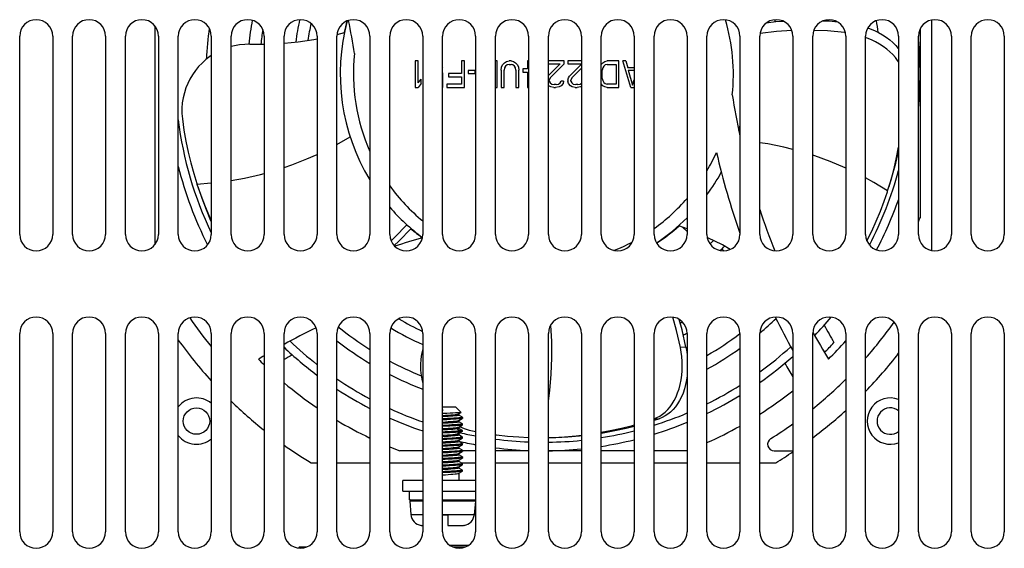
# Model space of a CAD drawing. Extents: x -4139 to -1089, y -1564 to 1941.
# Tile 3 of 160: x -3184 to -3035, y -680 to -600. Entities that reach past the tile are written whole.
import ezdxf

# ---------------------------------------------------------------- set-up
doc = ezdxf.new("R2010")
doc.units = 0
doc.header["$LTSCALE"] = 23.1
for name, color, linetype in [('E_FENGSHANZHAO_D120_2_10_1', 7, 'CONTINUOUS'), ('E_FENGSHANZHAO_D120_2_5_1_', 7, 'CONTINUOUS'), ('E_FENGSHANZHAO_D120_2_6_1_', 7, 'CONTINUOUS'), ('E_FENGSHANZHAO_D120_2_7_1_', 7, 'CONTINUOUS'), ('E_FENGSHANZHAO_D120_2_8_1_', 7, 'CONTINUOUS'), ('E_FENGSHANZHAO_D120_2_9_1_', 7, 'CONTINUOUS'), ('FAN_ADDA_AD1224UB-F51_4_1_', 7, 'CONTINUOUS'), ('LDZHJ_SZCYZT_M5X12_3_1_AM_', 7, 'CONTINUOUS'), ('LDZHJ_SZCYZT_M6X14_3_1_AM_', 7, 'CONTINUOUS'), ('SE5M_BASE_FAN_A_3_11_1_AM_', 7, 'CONTINUOUS'), ('SE5M_BASE_FAN_A_3_12_1_AM_', 7, 'CONTINUOUS'), ('SE5M_BASE_FAN_A_3_1_1_AM_0', 7, 'CONTINUOUS'), ('SE5M_BASE_P3_A_3_1_AM_0', 7, 'CONTINUOUS')]:
    doc.layers.add(name, color=color, linetype=linetype)

msp = doc.modelspace()

# ---------------------------------------------------------------- linework, layer by layer
at = {"layer": 'E_FENGSHANZHAO_D120_2_10_1', "color": 7}
for start, end in [(187.1479, 205.5267), (332.3458, 344.8249), (226.5137, 232.0435), (306.0277, 312.2371), (235.872, 241.8803), (296.3918, 302.2965), (245.3268, 250.8698), (287.5067, 292.9934), (256.9706, 259.392), (279.0391, 284.2967), (262.5183, 267.6844), (270.7719, 275.9259)]:
    msp.add_arc((-3105.14, -608.48), 55.7, start, end, dxfattribs=at)
at = {"layer": 'E_FENGSHANZHAO_D120_2_5_1_', "color": 7}
for p, q in [((-3084.1, -631.62), (-3083.39, -632.31)), ((-3079.48, -633.61), (-3079.42, -633.66)), ((-3078.13, -634.92), (-3077.81, -635.23))]:
    msp.add_line(p, q, dxfattribs=at)
at = {"layer": 'E_FENGSHANZHAO_D120_2_6_1_', "color": 7}
for start, end in [(164.8289, 168.1915), (303.8168, 311.8214), (229.3982, 233.5271)]:
    msp.add_arc((-3105.14, -608.48), 30.8, start, end, dxfattribs=at)
at = {"layer": 'E_FENGSHANZHAO_D120_2_7_1_', "color": 7}
for radius, start, end in [(37.8, 167.3948, 172.6173), (36, 12.669, 13.2376), (36, 167.6868, 171.8208), (36, 314.4587, 315.6418), (37.8, 315.0622, 316.4717)]:
    msp.add_arc((-3105.14, -608.48), radius, start, end, dxfattribs=at)
at = {"layer": 'E_FENGSHANZHAO_D120_2_8_1_', "color": 7}
for radius, start, end in [(44.8, 169.5205, 174.1908), (44.8, 10.1927, 10.4376), (43, 170.992, 173.9576), (43, 239.4306, 244.8385), (43, 298.7902, 299.2809), (44.8, 238.9676, 245.9582), (44.8, 298.1951, 299.0523)]:
    msp.add_arc((-3105.14, -608.48), radius, start, end, dxfattribs=at)
at = {"layer": 'E_FENGSHANZHAO_D120_2_9_1_', "color": 7}
for radius, start, end in [(51.05, 7.1268, 9.1278), (51.05, 172.1763, 177.434), (51.05, 309.9317, 313.6044), (49.25, 230.9333, 237.7908), (49.25, 300.1806, 307.1608), (51.05, 232.2422, 239.0434), (51.05, 299.0017, 305.6505), (49.25, 241.822, 247.9372), (51.05, 242.8956, 249.0451), (51.05, 295.1263, 295.2227)]:
    msp.add_arc((-3105.14, -608.48), radius, start, end, dxfattribs=at)
at = {"layer": 'FAN_ADDA_AD1224UB-F51_4_1_', "color": 2}
for p, q in [((-3059.52, -601.95), (-3059.57, -602.17)), ((-3136.39, -619.11), (-3134.39, -617.96)), ((-3157.57, -625.1), (-3155.39, -624.94)), ((-3083.57, -649.79), (-3084.41, -649.83)), ((-3088.39, -660.65), (-3087.61, -660.62))]:
    msp.add_line(p, q, dxfattribs=at)
at = {"layer": 'FAN_ADDA_AD1224UB-F51_4_1_', "color": 7}
for p, q in [((-3048.14, -601.65), (-3048.14, -630.21)), ((-3136.37, -602.46), (-3135.23, -602.17)), ((-3059.45, -602.18), (-3059.57, -602.17)), ((-3149.58, -603.96), (-3147.39, -603.96)), ((-3124.53, -606.48), (-3124.53, -610.48)), ((-3124.08, -606.48), (-3124.53, -606.48)), ((-3124.08, -609.8), (-3124.08, -606.48)), ((-3120.39, -607.45), (-3120.37, -607.5)), ((-3120.39, -607.5), (-3120.37, -607.5)), ((-3117.55, -606.48), (-3117.55, -608.36)), ((-3117.1, -606.48), (-3117.55, -606.48)), ((-3117.1, -610.48), (-3117.1, -606.48)), ((-3112.12, -606.48), (-3112.39, -606.48)), ((-3112.12, -610.48), (-3112.12, -606.48)), ((-3111.53, -607.85), (-3111.46, -607.42)), ((-3111.53, -607.85), (-3111.53, -610.48)), ((-3111.46, -607.42), (-3111.31, -607.08)), ((-3111.31, -607.08), (-3111.01, -606.74)), ((-3111.01, -607.5), (-3111.08, -607.85)), ((-3111.08, -610.48), (-3111.08, -607.85)), ((-3111.01, -606.74), (-3110.71, -606.57)), ((-3110.86, -607.25), (-3111.01, -607.5)), ((-3110.64, -607.08), (-3110.86, -607.25)), ((-3110.71, -606.57), (-3110.34, -606.48)), ((-3110.34, -606.99), (-3110.64, -607.08)), ((-3110.04, -606.48), (-3110.34, -606.48)), ((-3110.34, -606.99), (-3110.04, -606.99)), ((-3110.04, -606.48), (-3109.67, -606.57)), ((-3109.75, -607.08), (-3110.04, -606.99)), ((-3109.52, -607.25), (-3109.75, -607.08)), ((-3109.67, -606.57), (-3109.38, -606.74)), ((-3109.38, -607.5), (-3109.52, -607.25)), ((-3109.38, -606.74), (-3109.08, -607.08)), ((-3109.3, -607.85), (-3109.38, -607.5)), ((-3109.3, -607.85), (-3109.3, -610.48)), ((-3109.08, -607.08), (-3108.93, -607.42)), ((-3108.93, -607.42), (-3108.86, -607.85)), ((-3108.86, -610.48), (-3108.86, -607.85)), ((-3108.26, -607.67), (-3108.26, -608.19)), ((-3107.52, -607.67), (-3108.26, -607.67)), ((-3107.52, -606.48), (-3107.52, -607.67)), ((-3107.39, -606.48), (-3107.52, -606.48)), ((-3102.02, -606.48), (-3104.39, -606.48)), ((-3104.39, -608.7), (-3102.62, -606.91)), ((-3104.39, -606.91), (-3102.62, -606.91)), ((-3102.02, -606.91), (-3104.1, -609.04)), ((-3102.02, -606.91), (-3102.02, -606.48)), ((-3101.43, -606.48), (-3101.43, -606.91)), ((-3099.39, -606.48), (-3101.43, -606.48)), ((-3101.43, -606.91), (-3099.39, -606.91)), ((-3101.21, -608.78), (-3099.39, -606.95)), ((-3099.39, -607.56), (-3100.83, -609.04)), ((-3096.39, -607.01), (-3096.16, -606.74)), ((-3096.16, -607.5), (-3096.23, -607.85)), ((-3096.23, -609.12), (-3096.23, -607.85)), ((-3096.16, -606.74), (-3095.86, -606.57)), ((-3096.01, -607.25), (-3096.16, -607.5)), ((-3095.78, -607.08), (-3096.01, -607.25)), ((-3095.86, -606.57), (-3095.49, -606.48)), ((-3095.49, -606.99), (-3095.78, -607.08)), ((-3093.7, -606.48), (-3095.49, -606.48)), ((-3095.49, -606.99), (-3094.15, -606.99)), ((-3094.15, -606.99), (-3094.15, -609.97)), ((-3093.7, -610.48), (-3093.7, -606.48)), ((-3091.92, -610.48), (-3093.11, -606.48)), ((-3092.66, -606.48), (-3093.11, -606.48)), ((-3092.66, -606.48), (-3092.37, -607.5)), ((-3091.39, -607.5), (-3092.37, -607.5)), ((-3092.29, -607.85), (-3091.63, -610.14)), ((-3092.29, -607.85), (-3091.39, -607.85)), ((-3124.08, -609.8), (-3123.64, -609.21)), ((-3123.64, -609.89), (-3123.64, -609.21)), ((-3120.37, -608.27), (-3120.39, -608.27)), ((-3120.37, -610.48), (-3120.37, -608.27)), ((-3119.48, -608.36), (-3119.48, -608.87)), ((-3117.55, -608.36), (-3119.48, -608.36)), ((-3119.48, -608.87), (-3117.55, -608.87)), ((-3117.55, -608.87), (-3117.55, -609.97)), ((-3116.51, -607.93), (-3116.51, -608.36)), ((-3115.47, -607.93), (-3116.51, -607.93)), ((-3116.51, -608.36), (-3115.47, -608.36)), ((-3115.47, -608.36), (-3115.47, -607.93)), ((-3108.26, -608.19), (-3107.52, -608.19)), ((-3107.52, -608.19), (-3107.52, -610.48)), ((-3104.1, -609.04), (-3104.25, -609.38)), ((-3104.25, -609.55), (-3104.25, -609.38)), ((-3101.43, -609.38), (-3101.35, -609.04)), ((-3101.43, -609.38), (-3101.43, -609.55)), ((-3101.35, -609.04), (-3101.21, -608.78)), ((-3100.83, -609.04), (-3100.98, -609.38)), ((-3100.98, -609.55), (-3100.98, -609.38)), ((-3096.23, -609.12), (-3096.16, -609.46)), ((-3091.63, -610.14), (-3091.39, -609.33)), ((-3124.53, -610.48), (-3124.08, -610.48)), ((-3123.64, -609.89), (-3124.08, -610.48)), ((-3120.39, -610.48), (-3120.37, -610.48)), ((-3119.77, -609.97), (-3119.77, -610.48)), ((-3117.55, -609.97), (-3119.77, -609.97)), ((-3119.77, -610.48), (-3117.1, -610.48)), ((-3112.39, -610.48), (-3112.12, -610.48)), ((-3111.53, -610.48), (-3111.08, -610.48)), ((-3109.3, -610.48), (-3108.86, -610.48)), ((-3107.52, -610.48), (-3107.39, -610.48)), ((-3104.33, -610.23), (-3104.39, -610.15)), ((-3104.03, -610.4), (-3104.33, -610.23)), ((-3104.25, -609.55), (-3104.1, -609.8)), ((-3104.1, -609.8), (-3103.88, -609.97)), ((-3103.58, -610.48), (-3104.03, -610.4)), ((-3103.88, -609.97), (-3103.51, -610.06)), ((-3103.58, -610.48), (-3103.29, -610.48)), ((-3103.21, -610.06), (-3103.51, -610.06)), ((-3102.77, -610.4), (-3103.29, -610.48)), ((-3103.21, -610.06), (-3102.84, -609.97)), ((-3102.84, -609.97), (-3102.62, -609.8)), ((-3102.47, -610.23), (-3102.77, -610.4)), ((-3102.62, -609.8), (-3102.47, -609.55)), ((-3102.1, -609.55), (-3102.47, -609.55)), ((-3102.17, -609.89), (-3102.47, -610.23)), ((-3102.1, -609.55), (-3102.17, -609.89)), ((-3101.35, -609.89), (-3101.43, -609.55)), ((-3101.06, -610.23), (-3101.35, -609.89)), ((-3100.76, -610.4), (-3101.06, -610.23)), ((-3100.98, -609.55), (-3100.83, -609.8)), ((-3100.83, -609.8), (-3100.61, -609.97)), ((-3100.31, -610.48), (-3100.76, -610.4)), ((-3100.61, -609.97), (-3100.24, -610.06)), ((-3100.31, -610.48), (-3100.02, -610.48)), ((-3099.94, -610.06), (-3100.24, -610.06)), ((-3099.5, -610.4), (-3100.02, -610.48)), ((-3099.94, -610.06), (-3099.57, -609.97)), ((-3099.57, -609.97), (-3099.39, -609.83)), ((-3099.39, -610.34), (-3099.5, -610.4)), ((-3096.16, -610.23), (-3096.39, -609.96)), ((-3096.16, -609.46), (-3096.01, -609.72)), ((-3095.86, -610.4), (-3096.16, -610.23)), ((-3096.01, -609.72), (-3095.78, -609.89)), ((-3095.49, -610.48), (-3095.86, -610.4)), ((-3095.78, -609.89), (-3095.49, -609.97)), ((-3094.15, -609.97), (-3095.49, -609.97)), ((-3095.49, -610.48), (-3093.7, -610.48)), ((-3091.92, -610.48), (-3091.39, -610.48)), ((-3157.6, -625.01), (-3157.57, -625.1)), ((-3053.08, -626.26), (-3053.05, -626.15)), ((-3083.39, -631.89), (-3084.65, -631.41)), ((-3088.39, -660.86), (-3087.61, -660.62)), ((-3115.6, -662.52), (-3115.39, -662.56)), ((-3123.39, -665.48), (-3126.87, -665.48)), ((-3115.39, -665.48), (-3117.39, -665.48)), ((-3107.39, -665.48), (-3112.39, -665.48)), ((-3099.39, -665.48), (-3104.39, -665.48)), ((-3091.39, -665.48), (-3096.39, -665.48)), ((-3083.41, -665.48), (-3088.39, -665.48)), ((-3070.21, -665.48), (-3067.39, -665.48))]:
    msp.add_line(p, q, dxfattribs=at)
for points in [[(-3060.59, -600.6), (-3061.87, -600.48), (-3062.88, -600.44)], [(-3067.54, -601.88), (-3069.84, -602.04), (-3072.36, -602.34)], [(-3068.76, -600.5), (-3069.95, -600.58), (-3071.42, -600.76)], [(-3059.57, -602.17), (-3062.13, -601.93), (-3064.23, -601.85)], [(-3056.05, -601.48), (-3055.69, -601.61), (-3055.05, -601.88), (-3054.42, -602.19), (-3053.81, -602.53), (-3053.25, -602.9), (-3052.72, -603.3), (-3052.25, -603.7), (-3051.82, -604.13), (-3051.43, -604.57), (-3051.39, -604.63)], [(-3144.39, -603.8), (-3142.27, -603.59), (-3139.88, -603.23), (-3139.39, -603.13)], [(-3051.39, -606.62), (-3051.53, -606.39), (-3051.87, -605.94), (-3052.26, -605.5), (-3052.69, -605.08), (-3053.17, -604.67), (-3053.7, -604.29), (-3054.26, -603.92), (-3054.86, -603.59), (-3055.48, -603.29), (-3056.12, -603.02), (-3056.39, -602.92)], [(-3149.58, -603.96), (-3150.34, -603.97), (-3151.11, -604.04), (-3151.9, -604.18), (-3152.39, -604.3)], [(-3155.39, -605.66), (-3155.61, -605.8), (-3156.23, -606.28), (-3156.8, -606.79), (-3157.33, -607.34), (-3157.81, -607.94), (-3158.25, -608.57), (-3158.64, -609.23), (-3158.96, -609.89), (-3159.24, -610.57), (-3159.47, -611.3), (-3159.65, -612.06), (-3159.78, -612.84), (-3159.84, -613.63), (-3159.84, -614.43), (-3159.77, -615.23)], [(-3159.77, -615.23), (-3159.53, -616.93), (-3159.24, -618.61), (-3158.9, -620.26), (-3158.5, -621.89), (-3158.06, -623.51), (-3157.6, -625.01)], [(-3053.05, -626.15), (-3052.53, -624.45), (-3052.08, -622.77), (-3051.7, -621.1), (-3051.39, -619.55)], [(-3052.83, -625.48), (-3052.29, -623.7), (-3051.81, -621.93), (-3051.4, -620.18), (-3051.39, -620.14)], [(-3157.57, -625.1), (-3156.98, -626.81), (-3156.34, -628.48), (-3155.66, -630.09), (-3155.39, -630.68)], [(-3157.45, -625.48), (-3156.84, -627.24), (-3156.19, -628.96), (-3155.49, -630.61), (-3155.39, -630.83)], [(-3056.19, -633.72), (-3056.18, -633.71), (-3055.45, -632.22), (-3054.77, -630.72), (-3054.15, -629.21), (-3053.57, -627.68), (-3053.08, -626.26)], [(-3128.19, -633.71), (-3127.6, -633.16), (-3125.78, -631.28)], [(-3127.73, -634.42), (-3127, -633.74), (-3125.15, -631.83)], [(-3076.86, -635.01), (-3078.05, -634.33), (-3080.23, -633.23), (-3080.35, -633.18)], [(-3084.41, -649.83), (-3084.99, -647.28), (-3085.55, -645.26)], [(-3083.57, -649.79), (-3084.16, -647.16), (-3084.6, -645.6)], [(-3123.39, -650.05), (-3123.4, -650.07), (-3123.57, -650.83), (-3123.69, -651.62), (-3123.74, -652.44), (-3123.72, -653.27), (-3123.64, -654.1), (-3123.49, -654.89), (-3123.39, -655.27)], [(-3088.39, -660.63), (-3087.97, -660.46), (-3087.53, -660.22), (-3087.1, -659.94), (-3086.7, -659.61), (-3086.33, -659.24), (-3085.97, -658.82), (-3085.64, -658.36), (-3085.34, -657.85), (-3085.07, -657.3), (-3084.82, -656.71), (-3084.61, -656.08), (-3084.44, -655.42), (-3084.31, -654.74), (-3084.21, -654.04), (-3084.15, -653.35), (-3084.14, -652.65), (-3084.15, -651.94), (-3084.2, -651.23), (-3084.29, -650.53), (-3084.41, -649.83)], [(-3083.57, -649.79), (-3083.45, -650.5), (-3083.39, -650.97)], [(-3083.39, -654.14), (-3083.48, -654.75), (-3083.61, -655.44), (-3083.79, -656.1), (-3084.01, -656.73), (-3084.25, -657.32), (-3084.53, -657.87), (-3084.84, -658.37), (-3085.17, -658.83), (-3085.52, -659.25), (-3085.9, -659.61), (-3086.3, -659.93), (-3086.72, -660.21), (-3087.16, -660.44), (-3087.61, -660.62)], [(-3096.39, -662.68), (-3095.02, -662.42), (-3093.33, -662.05), (-3091.67, -661.63), (-3091.39, -661.55)], [(-3117.83, -661.81), (-3117.15, -662.09), (-3116.39, -662.34), (-3115.6, -662.52)], [(-3112.39, -663.04), (-3112.23, -663.06), (-3110.55, -663.25), (-3108.88, -663.38), (-3107.39, -663.45)], [(-3096.39, -662.78), (-3096.1, -662.74), (-3094.35, -662.41), (-3092.62, -662.04), (-3091.39, -661.73)], [(-3104.39, -663.46), (-3103.73, -663.45), (-3101.95, -663.36), (-3100.2, -663.21), (-3099.39, -663.11)], [(-3104.39, -663.47), (-3103.28, -663.45), (-3101.44, -663.36), (-3099.65, -663.21), (-3099.39, -663.18)]]:
    msp.add_lwpolyline(points, dxfattribs=at)
at = {"layer": 'FAN_ADDA_AD1224UB-F51_4_1_', "color": 2}
for points in [[(-3067.39, -619.86), (-3068.77, -619.52), (-3071.17, -619.03), (-3072.39, -618.85)], [(-3144.39, -622.59), (-3143.23, -622.2), (-3140.93, -621.3), (-3139.39, -620.61)], [(-3059.39, -622.67), (-3059.48, -622.63), (-3061.74, -621.67), (-3064.05, -620.84), (-3064.39, -620.73)], [(-3152.39, -624.56), (-3150.35, -624.2), (-3147.95, -623.66), (-3147.39, -623.5)], [(-3053.05, -626.15), (-3055.13, -624.87), (-3056.39, -624.18)], [(-3104.39, -657.95), (-3104.16, -656.34), (-3103.94, -653.89), (-3103.84, -651.42), (-3103.86, -648.95), (-3104.01, -646.48), (-3104.01, -646.42)]]:
    msp.add_lwpolyline(points, dxfattribs=at)
at = {"layer": 'FAN_ADDA_AD1224UB-F51_4_1_', "color": 7}
for centre, radius, start, end in [((-3105.14, -608.48), 30.75, 164.7723, 211.3511), ((-3242.31, -622.2), 109.88, 8.8169, 11.4748), ((-3105.14, -608.48), 57, 354.7921, 5.272), ((-2967.97, -594.76), 109.88, 188.8169, 192.1171), ((-3105.14, -608.48), 30.75, 343.9532, 345.4073), ((-2967.97, -594.76), 113.88, 192.9793, 199.3781), ((-3105.14, -608.48), 57, 194.1776, 206.9391), ((-3105.14, -608.48), 30.75, 323.6208, 331.116), ((-3105.14, -608.48), 30.75, 220.8605, 233.4883), ((-3105.14, -608.48), 57, 332.1757, 340.6138), ((-3105.14, -608.48), 30.75, 303.8201, 315.0366), ((-2967.97, -594.76), 109.88, 198.1328, 201.6086), ((-3105.14, -608.48), 61, 338.5101, 339.1356), ((-3091.42, -745.65), 116.88, 105.9073, 108.0467), ((-3105.14, -608.48), 65, 214.5652, 219.3617), ((-2967.97, -594.76), 113.88, 206.3155, 209.1939), ((-3105.14, -608.48), 57, 316.0744, 319.8142), ((-2967.97, -594.76), 107.88, 208.6462, 210.2442), ((-3105.14, -608.48), 65, 318.6057, 324.7296), ((-3091.42, -745.65), 109.88, 115.9771, 118.8214), ((-2967.97, -594.76), 109.88, 208.6733, 211.1585), ((-3105.14, -608.48), 59.86, 315.2759, 317.2664), ((-3105.14, -608.48), 61, 315, 318.6051), ((-3091.42, -745.65), 109.88, 120.6258, 121.1585), ((-3105.14, -608.48), 57, 226.4808, 233.0535), ((-3091.42, -745.65), 107.88, 118.6462, 119.4065), ((-3105.14, -608.48), 61, 225, 226.1505), ((-3105.14, -608.48), 57, 305.0798, 311.4742), ((-2967.97, -594.76), 115.88, 209.7316, 210.9197), ((-3105.14, -608.48), 61, 229.9488, 235.8329), ((-3105.14, -608.48), 65, 308.834, 314.7415), ((-3105.14, -608.48), 57, 236.7472, 242.5727), ((-3105.14, -608.48), 61, 302.48, 308.2379), ((-3105.14, -608.48), 57, 295.7364, 301.4639), ((-3105.14, -608.48), 61, 239.1801, 244.5098), ((-3105.14, -608.48), 57, 245.9253, 251.3213), ((-3105.14, -608.48), 57, 287.0892, 292.4345), ((-3105.14, -608.48), 65, 301.9527, 305.5149), ((-3105.14, -608.48), 61, 293.9419, 299.1968), ((-3105.14, -608.48), 57, 257.046, 259.6369), ((-3105.14, -608.48), 57, 278.8314, 283.9605), ((-3070.21, -664.48), 1, 121.9527, 270), ((-3105.14, -608.48), 61, 247.5897, 249.1356), ((-3105.14, -608.48), 57, 262.6901, 267.7373), ((-3105.14, -608.48), 57, 270.7542, 275.79), ((-3105.14, -608.48), 61, 290.8644, 290.8892)]:
    msp.add_arc(centre, radius, start, end, dxfattribs=at)
at = {"layer": 'FAN_ADDA_AD1224UB-F51_4_1_', "color": 2}
for start, end in [(353.7669, 16.6445), (173.7669, 204.0133), (329.4297, 335.6434), (216.0215, 230.5803), (305.6421, 319.1609), (291.8075, 297.9648)]:
    msp.add_arc((-3105.14, -608.48), 28.75, start, end, dxfattribs=at)
at = {"layer": 'LDZHJ_SZCYZT_M5X12_3_1_AM_', "color": 7}
for p, q in [((-3151.19, -679.83), (-3151.25, -679.83)), ((-3151.19, -679.83), (-3151.11, -679.91)), ((-3142.09, -680.08), (-3142.22, -680.21)), ((-3141.04, -680.08), (-3142.09, -680.08)), ((-3116.53, -679.83), (-3119.25, -679.83)), ((-3117.04, -680.08), (-3118.74, -680.08))]:
    msp.add_line(p, q, dxfattribs=at)
at = {"layer": 'LDZHJ_SZCYZT_M6X14_3_1_AM_', "color": 7}
for p, q in [((-3118.39, -658.88), (-3120.39, -658.88)), ((-3120.39, -659.35), (-3120.33, -659.34)), ((-3120.33, -659.34), (-3120.39, -659.34)), ((-3120.33, -659.34), (-3120.39, -659.34)), ((-3119.73, -659.81), (-3120.39, -659.83)), ((-3118.39, -658.88), (-3117.6, -659.67)), ((-3117.97, -659.89), (-3117.95, -659.88)), ((-3117.95, -659.88), (-3117.6, -659.68)), ((-3117.93, -659.87), (-3117.93, -660.09)), ((-3117.6, -659.67), (-3117.6, -659.68)), ((-3119.67, -660.61), (-3120.39, -660.65)), ((-3119.73, -660.77), (-3120.39, -660.8)), ((-3117.97, -660.89), (-3117.95, -660.88)), ((-3117.4, -660.39), (-3117.93, -660.08)), ((-3117.93, -660.87), (-3117.93, -661.09)), ((-3117.4, -661.39), (-3117.93, -661.08)), ((-3117.4, -660.39), (-3117.39, -660.4)), ((-3117.39, -660.55), (-3117.4, -660.57)), ((-3117.4, -661.39), (-3117.39, -661.4)), ((-3117.39, -661.55), (-3117.4, -661.57)), ((-3117.39, -660.55), (-3117.39, -660.4)), ((-3117.39, -661.55), (-3117.39, -661.4)), ((-3119.81, -661.77), (-3120.39, -661.8)), ((-3117.97, -661.89), (-3117.95, -661.88)), ((-3117.95, -661.88), (-3117.4, -661.57)), ((-3117.95, -662.88), (-3117.57, -662.67)), ((-3117.93, -661.87), (-3117.93, -662.09)), ((-3117.4, -662.39), (-3117.93, -662.08)), ((-3117.93, -662.87), (-3117.93, -663.09)), ((-3117.55, -662.46), (-3117.77, -662.48)), ((-3117.4, -661.57), (-3117.41, -661.57)), ((-3117.39, -662.55), (-3117.4, -662.57)), ((-3117.39, -662.55), (-3117.39, -662.4)), ((-3119.77, -663.77), (-3120.39, -663.8)), ((-3119.16, -663.59), (-3119.65, -663.61)), ((-3117.97, -663.89), (-3117.95, -663.88)), ((-3117.4, -663.39), (-3117.93, -663.08)), ((-3117.93, -663.87), (-3117.93, -664.09)), ((-3117.4, -664.39), (-3117.93, -664.08)), ((-3117.4, -663.57), (-3117.41, -663.57)), ((-3117.39, -663.55), (-3117.4, -663.57)), ((-3117.4, -664.39), (-3117.39, -664.4)), ((-3117.39, -663.55), (-3117.39, -663.4)), ((-3117.39, -664.55), (-3117.39, -664.4)), ((-3120.03, -664.63), (-3120.39, -664.65)), ((-3119.67, -664.76), (-3120.39, -664.8)), ((-3119.83, -665.3), (-3120.39, -665.34)), ((-3119.56, -665.76), (-3120.39, -665.8)), ((-3117.97, -664.89), (-3117.95, -664.88)), ((-3117.95, -664.88), (-3117.4, -664.57)), ((-3117.93, -664.87), (-3117.93, -665.09)), ((-3117.4, -665.39), (-3117.93, -665.08)), ((-3117.93, -665.87), (-3117.93, -666.09)), ((-3117.4, -664.57), (-3117.49, -664.59)), ((-3117.39, -664.55), (-3117.4, -664.57)), ((-3117.39, -665.55), (-3117.39, -665.4)), ((-3120.39, -666.12), (-3119.83, -666.08)), ((-3120.03, -666.63), (-3120.39, -666.65)), ((-3119.52, -666.61), (-3120.03, -666.63)), ((-3119.05, -666.58), (-3119.52, -666.61)), ((-3117.97, -666.89), (-3117.95, -666.88)), ((-3117.95, -666.88), (-3117.4, -666.57)), ((-3117.4, -666.39), (-3117.93, -666.08)), ((-3117.93, -666.87), (-3117.93, -667.09)), ((-3117.4, -667.39), (-3117.93, -667.08)), ((-3117.4, -666.57), (-3117.44, -666.58)), ((-3117.4, -666.39), (-3117.39, -666.4)), ((-3117.39, -666.55), (-3117.4, -666.57)), ((-3117.39, -666.55), (-3117.39, -666.4)), ((-3117.39, -667.55), (-3117.39, -667.4)), ((-3119.91, -667.63), (-3120.39, -667.65)), ((-3120.04, -668.63), (-3120.39, -668.65)), ((-3119.77, -668.77), (-3120.39, -668.8)), ((-3119.54, -668.61), (-3120.04, -668.63)), ((-3119.41, -667.6), (-3119.91, -667.63)), ((-3119.07, -668.58), (-3119.54, -668.61)), ((-3117.97, -667.89), (-3117.95, -667.88)), ((-3117.95, -668.88), (-3117.4, -668.57)), ((-3117.93, -667.87), (-3117.93, -668.09)), ((-3117.4, -668.39), (-3117.93, -668.08)), ((-3117.93, -668.87), (-3117.93, -669.98)), ((-3117.4, -667.57), (-3117.42, -667.58)), ((-3117.4, -668.57), (-3117.41, -668.57)), ((-3117.39, -667.55), (-3117.4, -667.57)), ((-3117.4, -668.39), (-3117.39, -668.4)), ((-3117.39, -668.55), (-3117.4, -668.57)), ((-3117.39, -668.55), (-3117.39, -668.4)), ((-3126.39, -671.58), (-3126.39, -669.98)), ((-3123.39, -669.98), (-3126.39, -669.98)), ((-3115.39, -669.98), (-3120.39, -669.98)), ((-3126.39, -671.58), (-3123.39, -671.58)), ((-3125.41, -672.88), (-3125.41, -671.58)), ((-3120.39, -671.58), (-3115.39, -671.58)), ((-3125.41, -672.88), (-3123.39, -672.88)), ((-3125.37, -673.1), (-3125.19, -675.14)), ((-3120.39, -672.88), (-3115.39, -672.88)), ((-3115.41, -673.1), (-3115.59, -675.14)), ((-3120.39, -675.18), (-3119.59, -675.18)), ((-3119.59, -675.18), (-3119.59, -676.78)), ((-3123.63, -676.76), (-3123.62, -676.75)), ((-3119.59, -676.78), (-3117.49, -676.78)), ((-3117.16, -676.75), (-3117.15, -676.76))]:
    msp.add_line(p, q, dxfattribs=at)
at = {"layer": 'LDZHJ_SZCYZT_M6X14_3_1_AM_', "color": 2}
for p, q in [((-3117.77, -662.48), (-3118.24, -662.17)), ((-3118.24, -662.95), (-3117.77, -662.63)), ((-3117.77, -662.63), (-3117.77, -662.48)), ((-3123.39, -673.1), (-3125.37, -673.1)), ((-3115.41, -673.1), (-3120.39, -673.1)), ((-3125.19, -675.14), (-3123.39, -675.14)), ((-3120.39, -675.14), (-3115.59, -675.14))]:
    msp.add_line(p, q, dxfattribs=at)
at = {"layer": 'LDZHJ_SZCYZT_M6X14_3_1_AM_', "color": 7}
for points in [[(-3120.39, -660.12), (-3119.96, -660.09), (-3119.55, -660.06), (-3119.16, -660.03), (-3118.81, -660.01), (-3118.51, -659.98), (-3118.26, -659.95), (-3118.08, -659.92), (-3117.97, -659.89)], [(-3117.6, -659.68), (-3117.68, -659.7), (-3117.85, -659.72), (-3118.1, -659.74), (-3118.42, -659.75), (-3118.82, -659.77), (-3119.25, -659.79), (-3119.73, -659.81)], [(-3117.93, -660.09), (-3117.97, -660.12), (-3118.08, -660.15), (-3118.26, -660.17), (-3118.51, -660.2), (-3118.82, -660.23), (-3119.17, -660.26), (-3119.55, -660.29), (-3119.96, -660.31), (-3120.38, -660.34), (-3120.39, -660.34)], [(-3120.39, -661.12), (-3120.38, -661.12), (-3119.96, -661.09), (-3119.54, -661.06), (-3119.16, -661.03), (-3118.81, -661), (-3118.5, -660.98), (-3118.26, -660.95), (-3118.08, -660.92), (-3117.97, -660.89)], [(-3117.93, -661.09), (-3117.97, -661.12), (-3118.08, -661.15), (-3118.26, -661.17), (-3118.51, -661.2), (-3118.81, -661.23), (-3119.16, -661.26), (-3119.55, -661.29), (-3119.96, -661.31), (-3120.38, -661.34), (-3120.39, -661.34)], [(-3117.59, -661.46), (-3117.82, -661.49), (-3118.14, -661.52), (-3118.52, -661.55), (-3118.97, -661.57), (-3119.46, -661.6), (-3119.98, -661.63), (-3120.39, -661.65)], [(-3117.4, -660.57), (-3117.5, -660.6), (-3117.68, -660.62), (-3117.96, -660.65), (-3118.32, -660.68), (-3118.74, -660.71), (-3119.22, -660.74), (-3119.73, -660.77)], [(-3117.49, -660.44), (-3117.67, -660.47), (-3117.94, -660.5), (-3118.29, -660.53), (-3118.71, -660.56), (-3119.17, -660.59), (-3119.67, -660.61)], [(-3117.95, -660.88), (-3117.43, -660.58), (-3117.4, -660.57)], [(-3117.39, -661.4), (-3117.44, -661.43), (-3117.59, -661.46)], [(-3117.39, -660.4), (-3117.4, -660.42), (-3117.49, -660.44)], [(-3120.39, -662.12), (-3119.97, -662.09), (-3119.56, -662.06), (-3119.17, -662.03), (-3118.81, -662), (-3118.5, -661.98), (-3118.26, -661.95), (-3118.08, -661.92), (-3117.97, -661.89)], [(-3118.24, -662.17), (-3118.5, -662.2), (-3118.83, -662.23), (-3119.21, -662.26), (-3119.64, -662.29), (-3120.09, -662.32), (-3120.39, -662.34)], [(-3119.29, -662.59), (-3119.77, -662.62), (-3120.02, -662.63), (-3120.39, -662.65)], [(-3117.77, -662.63), (-3118.07, -662.66), (-3118.45, -662.69), (-3118.89, -662.72), (-3119.37, -662.75), (-3119.88, -662.78), (-3120.39, -662.8)], [(-3120.39, -663.12), (-3120.09, -663.1), (-3119.64, -663.07), (-3119.21, -663.04), (-3118.83, -663.01), (-3118.5, -662.98), (-3118.24, -662.95)], [(-3117.41, -661.57), (-3117.52, -661.6), (-3117.72, -661.63), (-3118.02, -661.66), (-3118.38, -661.69), (-3118.82, -661.72), (-3119.3, -661.74), (-3119.81, -661.77)], [(-3117.77, -662.48), (-3117.9, -662.5), (-3118.06, -662.51), (-3118.23, -662.53), (-3118.42, -662.54), (-3118.62, -662.55), (-3118.83, -662.57), (-3119.05, -662.58), (-3119.29, -662.59)], [(-3117.93, -662.09), (-3117.94, -662.1), (-3117.97, -662.12), (-3118.01, -662.13), (-3118.07, -662.14), (-3118.15, -662.16), (-3118.24, -662.17)], [(-3118.24, -662.95), (-3118.15, -662.93), (-3118.07, -662.92), (-3118.01, -662.91), (-3117.97, -662.89), (-3117.95, -662.88)], [(-3117.4, -662.57), (-3117.42, -662.58), (-3117.55, -662.6), (-3117.77, -662.63)], [(-3117.39, -662.4), (-3117.43, -662.43), (-3117.55, -662.46)], [(-3117.4, -662.39), (-3117.39, -662.4), (-3117.39, -662.4)], [(-3117.93, -663.09), (-3117.97, -663.12), (-3118.08, -663.15), (-3118.26, -663.17), (-3118.51, -663.2), (-3118.82, -663.23), (-3119.17, -663.26), (-3119.56, -663.29), (-3119.96, -663.31), (-3120.39, -663.34)], [(-3119.65, -663.61), (-3120.16, -663.64), (-3120.39, -663.65)], [(-3120.39, -664.12), (-3119.96, -664.09), (-3119.55, -664.06), (-3119.17, -664.03), (-3118.82, -664.01), (-3118.51, -663.98), (-3118.26, -663.95), (-3118.08, -663.92), (-3117.97, -663.89)], [(-3117.93, -664.09), (-3117.97, -664.12), (-3118.08, -664.15), (-3118.26, -664.17), (-3118.51, -664.2), (-3118.81, -664.23), (-3119.16, -664.26), (-3119.55, -664.29), (-3119.97, -664.31), (-3120.39, -664.34)], [(-3117.41, -663.57), (-3117.52, -663.6), (-3117.72, -663.63), (-3118.01, -663.66), (-3118.36, -663.68), (-3118.78, -663.71), (-3119.26, -663.74), (-3119.77, -663.77)], [(-3117.56, -664.46), (-3117.65, -664.47), (-3117.77, -664.48), (-3117.9, -664.5), (-3118.05, -664.51), (-3118.22, -664.52), (-3118.41, -664.54), (-3118.61, -664.55), (-3118.82, -664.57), (-3119.05, -664.58), (-3119.28, -664.59)], [(-3117.39, -663.4), (-3117.39, -663.41), (-3117.41, -663.42), (-3117.46, -663.44), (-3117.52, -663.45), (-3117.61, -663.46), (-3117.71, -663.48), (-3117.84, -663.49), (-3117.98, -663.5), (-3118.14, -663.52), (-3118.32, -663.53), (-3118.51, -663.55), (-3118.72, -663.56), (-3118.93, -663.57), (-3119.16, -663.59)], [(-3117.95, -663.88), (-3117.43, -663.58), (-3117.4, -663.57)], [(-3117.39, -664.4), (-3117.4, -664.42), (-3117.43, -664.43), (-3117.48, -664.44), (-3117.56, -664.46)], [(-3117.4, -663.39), (-3117.39, -663.4), (-3117.39, -663.4)], [(-3120.39, -665.12), (-3119.96, -665.09), (-3119.55, -665.06), (-3119.16, -665.03), (-3118.81, -665), (-3118.51, -664.98), (-3118.26, -664.95), (-3118.08, -664.92), (-3117.97, -664.89)], [(-3119.64, -665.61), (-3120.15, -665.64), (-3120.39, -665.65)], [(-3119.28, -664.59), (-3119.78, -664.62), (-3120.03, -664.63)], [(-3117.93, -665.09), (-3117.97, -665.12), (-3118.07, -665.14), (-3118.24, -665.17), (-3118.46, -665.2), (-3118.74, -665.22), (-3119.07, -665.25), (-3119.44, -665.28), (-3119.83, -665.3)], [(-3119.83, -666.08), (-3119.43, -666.05), (-3119.07, -666.03), (-3118.74, -666), (-3118.46, -665.97), (-3118.24, -665.95), (-3118.07, -665.92), (-3117.97, -665.89), (-3117.95, -665.88)], [(-3117.49, -664.59), (-3117.67, -664.62), (-3117.93, -664.65), (-3118.28, -664.68), (-3118.69, -664.71), (-3119.16, -664.74), (-3119.67, -664.76)], [(-3118.94, -665.57), (-3119.4, -665.6), (-3119.64, -665.61)], [(-3117.4, -665.57), (-3117.46, -665.59), (-3117.63, -665.62), (-3117.88, -665.65), (-3118.22, -665.67), (-3118.61, -665.7), (-3119.06, -665.73), (-3119.56, -665.76)], [(-3117.39, -665.4), (-3117.39, -665.41), (-3117.41, -665.42), (-3117.46, -665.44), (-3117.52, -665.45), (-3117.61, -665.46), (-3117.72, -665.48), (-3117.84, -665.49), (-3117.99, -665.51), (-3118.15, -665.52), (-3118.33, -665.53), (-3118.52, -665.55), (-3118.72, -665.56), (-3118.94, -665.57)], [(-3117.95, -665.88), (-3117.43, -665.58), (-3117.4, -665.57)], [(-3117.4, -665.39), (-3117.39, -665.4), (-3117.39, -665.4)], [(-3117.39, -665.55), (-3117.39, -665.56), (-3117.4, -665.57)], [(-3117.93, -666.09), (-3117.97, -666.12), (-3118.08, -666.15), (-3118.26, -666.17), (-3118.51, -666.2), (-3118.82, -666.23), (-3119.17, -666.26), (-3119.55, -666.29), (-3119.96, -666.31), (-3120.39, -666.34), (-3120.39, -666.34)], [(-3117.44, -666.58), (-3117.59, -666.61), (-3117.82, -666.64), (-3118.14, -666.67), (-3118.52, -666.7), (-3118.96, -666.72), (-3119.46, -666.75), (-3119.98, -666.78), (-3120.39, -666.8)], [(-3120.39, -667.12), (-3119.97, -667.09), (-3119.56, -667.06), (-3119.17, -667.03), (-3118.82, -667.01), (-3118.51, -666.98), (-3118.26, -666.95), (-3118.08, -666.92), (-3117.97, -666.89)], [(-3117.93, -667.09), (-3117.97, -667.12), (-3118.08, -667.15), (-3118.26, -667.17), (-3118.51, -667.2), (-3118.81, -667.23), (-3119.16, -667.26), (-3119.55, -667.29), (-3119.97, -667.31), (-3120.39, -667.34)], [(-3117.56, -666.46), (-3117.66, -666.47), (-3117.77, -666.48), (-3117.91, -666.5), (-3118.06, -666.51), (-3118.23, -666.53), (-3118.42, -666.54), (-3118.61, -666.55), (-3118.83, -666.57), (-3119.05, -666.58)], [(-3117.39, -667.4), (-3117.39, -667.41), (-3117.42, -667.42), (-3117.46, -667.44), (-3117.52, -667.45), (-3117.61, -667.46), (-3117.71, -667.48), (-3117.83, -667.49), (-3117.98, -667.5), (-3118.14, -667.52), (-3118.32, -667.53), (-3118.51, -667.55), (-3118.72, -667.56)], [(-3117.39, -666.4), (-3117.4, -666.42), (-3117.43, -666.43), (-3117.49, -666.44), (-3117.56, -666.46)], [(-3117.4, -667.39), (-3117.39, -667.4), (-3117.39, -667.4)], [(-3117.42, -667.58), (-3117.55, -667.6), (-3117.76, -667.63), (-3118.06, -667.66), (-3118.43, -667.69), (-3118.87, -667.72), (-3119.36, -667.75), (-3119.88, -667.78), (-3120.39, -667.8)], [(-3120.39, -668.12), (-3119.97, -668.09), (-3119.55, -668.06), (-3119.17, -668.03), (-3118.81, -668.01), (-3118.51, -667.98), (-3118.26, -667.95), (-3118.08, -667.92), (-3117.97, -667.89)], [(-3117.93, -668.09), (-3117.97, -668.12), (-3118.08, -668.15), (-3118.26, -668.17), (-3118.51, -668.2), (-3118.81, -668.23), (-3119.16, -668.26), (-3119.55, -668.29), (-3119.97, -668.31), (-3120.39, -668.34)], [(-3120.39, -669.12), (-3119.97, -669.09), (-3119.56, -669.06), (-3119.17, -669.03), (-3118.82, -669.01), (-3118.51, -668.98), (-3118.27, -668.95), (-3118.08, -668.92), (-3117.97, -668.89), (-3117.95, -668.88)], [(-3117.41, -668.57), (-3117.52, -668.6), (-3117.72, -668.63), (-3118.01, -668.66), (-3118.37, -668.69), (-3118.8, -668.71), (-3119.27, -668.74), (-3119.77, -668.77)], [(-3118.72, -667.56), (-3119.17, -667.59), (-3119.41, -667.6)], [(-3117.57, -668.46), (-3117.66, -668.47), (-3117.78, -668.49), (-3117.92, -668.5), (-3118.07, -668.51), (-3118.25, -668.53), (-3118.43, -668.54), (-3118.64, -668.55), (-3118.85, -668.57), (-3119.07, -668.58)], [(-3117.95, -667.88), (-3117.43, -667.58), (-3117.4, -667.57)], [(-3117.39, -668.4), (-3117.4, -668.42), (-3117.43, -668.43), (-3117.49, -668.44), (-3117.57, -668.46)], [(-3123.62, -676.75), (-3123.57, -676.76), (-3123.51, -676.77), (-3123.46, -676.77), (-3123.4, -676.78), (-3123.39, -676.78)], [(-3117.49, -676.78), (-3117.43, -676.78), (-3117.38, -676.78), (-3117.32, -676.77), (-3117.27, -676.77), (-3117.21, -676.76), (-3117.16, -676.75)]]:
    msp.add_lwpolyline(points, dxfattribs=at)
for centre, radius, start, end in [((-3125.17, -673.08), 0.2, 105, 180), ((-3115.61, -673.08), 0.2, 0, 60), ((-3123.4, -674.98), 1.8, 185, 262.4928), ((-3117.38, -674.98), 1.8, 277.5072, 355)]:
    msp.add_arc(centre, radius, start, end, dxfattribs=at)
at = {"layer": 'SE5M_BASE_FAN_A_3_11_1_AM_', "color": 7}
for radius, start, end in [(3.5, 69.0502, 290.9575), (2, 51.3065, 308.7059)]:
    msp.add_arc((-3052.64, -660.98), radius, start, end, dxfattribs=at)
at = {"layer": 'SE5M_BASE_FAN_A_3_12_1_AM_', "color": 7}
msp.add_circle((-3157.64, -660.98), 2, dxfattribs=at)
for start, end in [(49.9584, 141.8558), (218.1317, 310.0307)]:
    msp.add_arc((-3157.64, -660.98), 3.5, start, end, dxfattribs=at)
at = {"layer": 'SE5M_BASE_FAN_A_3_1_1_AM_0', "color": 7}
for p, q in [((-3046.34, -635.19), (-3046.34, -600.28)), ((-3163.94, -601.17), (-3163.94, -634.3)), ((-3140.3, -667.28), (-3139.39, -667.28)), ((-3136.39, -667.28), (-3131.39, -667.28)), ((-3128.39, -667.28), (-3123.39, -667.28)), ((-3117.59, -667.28), (-3115.39, -667.28)), ((-3112.39, -667.28), (-3107.39, -667.28)), ((-3104.39, -667.28), (-3099.39, -667.28)), ((-3096.39, -667.28), (-3091.39, -667.28)), ((-3088.39, -667.28), (-3083.39, -667.28)), ((-3080.39, -667.28), (-3075.39, -667.28)), ((-3072.39, -667.28), (-3069.98, -667.28))]:
    msp.add_line(p, q, dxfattribs=at)
for start, end in [(215.6476, 222.3544), (315.8052, 322.2362), (225.9776, 231.5796), (306.8219, 312.2916), (234.7456, 238.8621), (301.1379, 303.7258)]:
    msp.add_arc((-3105.14, -609.08), 68, start, end, dxfattribs=at)
at = {"layer": 'SE5M_BASE_P3_A_3_1_AM_0', "color": 7}
for p, q in [((-3184.39, -632.73), (-3184.39, -602.73)), ((-3179.39, -602.73), (-3179.39, -632.73)), ((-3176.39, -632.73), (-3176.39, -602.73)), ((-3171.39, -602.73), (-3171.39, -632.73)), ((-3168.39, -632.73), (-3168.39, -602.73)), ((-3163.39, -602.73), (-3163.39, -632.73)), ((-3160.39, -632.73), (-3160.39, -602.73)), ((-3155.39, -602.73), (-3155.39, -632.73)), ((-3152.39, -632.73), (-3152.39, -602.73)), ((-3147.39, -602.73), (-3147.39, -632.73)), ((-3144.39, -632.73), (-3144.39, -602.73)), ((-3139.39, -602.73), (-3139.39, -632.73)), ((-3136.39, -632.73), (-3136.39, -602.73)), ((-3131.39, -602.73), (-3131.39, -632.73)), ((-3128.39, -632.73), (-3128.39, -602.73)), ((-3123.39, -602.73), (-3123.39, -632.73)), ((-3120.39, -632.73), (-3120.39, -602.73)), ((-3115.39, -602.73), (-3115.39, -632.73)), ((-3112.39, -632.73), (-3112.39, -602.73)), ((-3107.39, -602.73), (-3107.39, -632.73)), ((-3104.39, -632.73), (-3104.39, -602.73)), ((-3099.39, -602.73), (-3099.39, -632.73)), ((-3096.39, -632.73), (-3096.39, -602.73)), ((-3091.39, -602.73), (-3091.39, -632.73)), ((-3088.39, -632.73), (-3088.39, -602.73)), ((-3083.39, -602.73), (-3083.39, -632.73)), ((-3080.39, -632.73), (-3080.39, -602.73)), ((-3075.39, -602.73), (-3075.39, -632.73)), ((-3072.39, -632.73), (-3072.39, -602.73)), ((-3067.39, -602.73), (-3067.39, -632.73)), ((-3064.39, -632.73), (-3064.39, -602.73)), ((-3059.39, -602.73), (-3059.39, -632.73)), ((-3056.39, -632.73), (-3056.39, -602.73)), ((-3051.39, -602.73), (-3051.39, -632.73)), ((-3048.39, -632.73), (-3048.39, -602.73)), ((-3043.39, -602.73), (-3043.39, -632.73)), ((-3040.39, -632.73), (-3040.39, -602.73)), ((-3035.39, -602.73), (-3035.39, -632.73)), ((-3184.39, -677.73), (-3184.39, -647.73)), ((-3179.39, -647.73), (-3179.39, -677.73)), ((-3176.39, -677.73), (-3176.39, -647.73)), ((-3171.39, -647.73), (-3171.39, -677.73)), ((-3168.39, -677.73), (-3168.39, -647.73)), ((-3163.39, -647.73), (-3163.39, -677.73)), ((-3160.39, -677.73), (-3160.39, -647.73)), ((-3155.39, -647.73), (-3155.39, -677.73)), ((-3152.39, -677.73), (-3152.39, -647.73)), ((-3147.39, -647.73), (-3147.39, -677.73)), ((-3144.39, -677.73), (-3144.39, -647.73)), ((-3139.39, -647.73), (-3139.39, -677.73)), ((-3136.39, -677.73), (-3136.39, -647.73)), ((-3131.39, -647.73), (-3131.39, -677.73)), ((-3128.39, -677.73), (-3128.39, -647.73)), ((-3123.39, -647.73), (-3123.39, -677.73)), ((-3120.39, -677.73), (-3120.39, -647.73)), ((-3115.39, -647.73), (-3115.39, -677.73)), ((-3112.39, -677.73), (-3112.39, -647.73)), ((-3107.39, -647.73), (-3107.39, -677.73)), ((-3104.39, -677.73), (-3104.39, -647.73)), ((-3099.39, -647.73), (-3099.39, -677.73)), ((-3096.39, -677.73), (-3096.39, -647.73)), ((-3091.39, -647.73), (-3091.39, -677.73)), ((-3088.39, -677.73), (-3088.39, -647.73)), ((-3083.39, -647.73), (-3083.39, -677.73)), ((-3080.39, -677.73), (-3080.39, -647.73)), ((-3075.39, -647.73), (-3075.39, -677.73)), ((-3072.39, -677.73), (-3072.39, -647.73)), ((-3067.39, -647.73), (-3067.39, -677.73)), ((-3064.39, -677.73), (-3064.39, -647.73)), ((-3059.39, -647.73), (-3059.39, -677.73)), ((-3056.39, -677.73), (-3056.39, -647.73)), ((-3051.39, -647.73), (-3051.39, -677.73)), ((-3048.39, -677.73), (-3048.39, -647.73)), ((-3043.39, -647.73), (-3043.39, -677.73)), ((-3040.39, -677.73), (-3040.39, -647.73)), ((-3035.39, -647.73), (-3035.39, -677.73))]:
    msp.add_line(p, q, dxfattribs=at)
for centre, start, end in [((-3181.89, -602.73), 0, 180), ((-3173.89, -602.73), 0, 180), ((-3165.89, -602.73), 0, 180), ((-3157.89, -602.73), 0, 180), ((-3149.89, -602.73), 0, 180), ((-3141.89, -602.73), 0, 180), ((-3133.89, -602.73), 0, 180), ((-3125.89, -602.73), 0, 180), ((-3117.89, -602.73), 0, 180), ((-3109.89, -602.73), 0, 180), ((-3101.89, -602.73), 0, 180), ((-3093.89, -602.73), 0, 180), ((-3085.89, -602.73), 0, 180), ((-3077.89, -602.73), 0, 180), ((-3069.89, -602.73), 0, 180), ((-3061.89, -602.73), 0, 180), ((-3053.89, -602.73), 0, 180), ((-3045.89, -602.73), 0, 180), ((-3037.89, -602.73), 0, 180), ((-3181.89, -632.73), 180, 360), ((-3173.89, -632.73), 180, 360), ((-3165.89, -632.73), 180, 360), ((-3157.89, -632.73), 180, 360), ((-3149.89, -632.73), 180, 360), ((-3141.89, -632.73), 180, 360), ((-3133.89, -632.73), 180, 360), ((-3125.89, -632.73), 180, 360), ((-3117.89, -632.73), 180, 360), ((-3109.89, -632.73), 180, 360), ((-3101.89, -632.73), 180, 360), ((-3093.89, -632.73), 180, 360), ((-3085.89, -632.73), 180, 360), ((-3077.89, -632.73), 180, 360), ((-3069.89, -632.73), 180, 360), ((-3061.89, -632.73), 180, 360), ((-3053.89, -632.73), 180, 360), ((-3045.89, -632.73), 180, 360), ((-3037.89, -632.73), 180, 360), ((-3181.89, -647.73), 0, 180), ((-3173.89, -647.73), 0, 180), ((-3165.89, -647.73), 0, 180), ((-3157.89, -647.73), 0, 180), ((-3149.89, -647.73), 0, 180), ((-3141.89, -647.73), 0, 180), ((-3133.89, -647.73), 0, 180), ((-3125.89, -647.73), 0, 180), ((-3117.89, -647.73), 0, 180), ((-3109.89, -647.73), 0, 180), ((-3101.89, -647.73), 0, 180), ((-3093.89, -647.73), 0, 180), ((-3085.89, -647.73), 0, 180), ((-3077.89, -647.73), 0, 180), ((-3069.89, -647.73), 0, 180), ((-3061.89, -647.73), 0, 180), ((-3053.89, -647.73), 0, 180), ((-3045.89, -647.73), 0, 180), ((-3037.89, -647.73), 0, 180), ((-3181.89, -677.73), 180, 360), ((-3173.89, -677.73), 180, 360), ((-3165.89, -677.73), 180, 360), ((-3157.89, -677.73), 180, 360), ((-3149.89, -677.73), 180, 360), ((-3141.89, -677.73), 180, 360), ((-3133.89, -677.73), 180, 360), ((-3125.89, -677.73), 180, 360), ((-3117.89, -677.73), 180, 360), ((-3109.89, -677.73), 180, 360), ((-3101.89, -677.73), 180, 360), ((-3093.89, -677.73), 180, 360), ((-3085.89, -677.73), 180, 360), ((-3077.89, -677.73), 180, 360), ((-3069.89, -677.73), 180, 360), ((-3061.89, -677.73), 180, 360), ((-3053.89, -677.73), 180, 360), ((-3045.89, -677.73), 180, 360), ((-3037.89, -677.73), 180, 360)]:
    msp.add_arc(centre, 2.5, start, end, dxfattribs=at)

doc.saveas('drawing.dxf')
